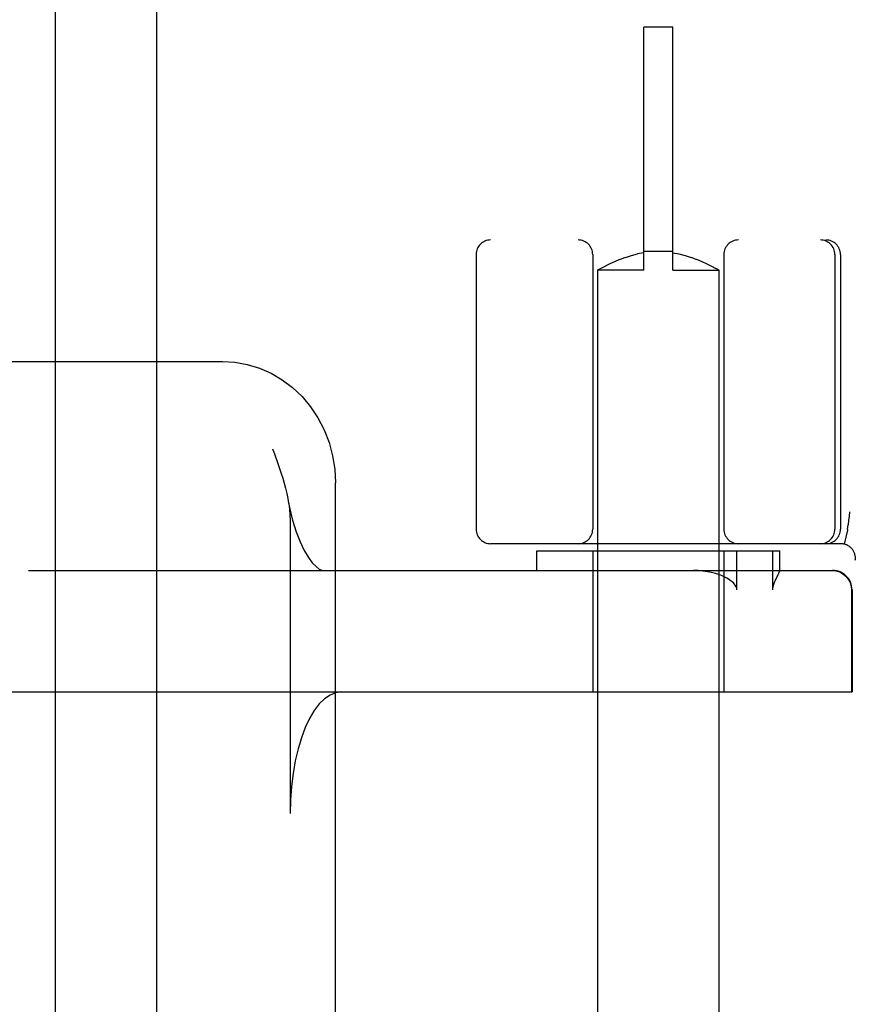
# Model space of a CAD drawing. Header units: inches. Extents: x 0 to 293, y 0 to 190.
# Tile 61 of 104: x 83.167 to 84.024, y 100.576 to 101.589. Entities that reach past the tile are written whole.
import ezdxf

# ---------------------------------------------------------------- set-up
doc = ezdxf.new("R2010")
doc.units = ezdxf.units.IN
doc.header["$LTSCALE"] = 16.12069
doc.header["$MEASUREMENT"] = 0
doc.linetypes.add('HIDDEN', pattern=[0.2, 0.1, -0.1])
doc.layers.add('DEFAULT_2', color=8, linetype='HIDDEN')
doc.layers.add('LEFT_OR_SECONDARY_DOOR_ASSEMBLY', color=7, linetype='CONTINUOUS')

msp = doc.modelspace()

# ---------------------------------------------------------------- linework, layer by layer
at = {"layer": 'DEFAULT_2', "color": 8, "linetype": 'HIDDEN'}
for p, q in [((83.8088, 101.3313), (83.8088, 101.5813)), ((83.8388, 101.5813), (83.8088, 101.5813)), ((83.8388, 101.3313), (83.8388, 101.5813)), ((86.1463, 101.3623), (83.6513, 101.3623)), ((83.6363, 101.3473), (83.6363, 101.0648)), ((83.7563, 101.3473), (83.7563, 101.0648)), ((83.7961, 101.3464), (83.8024, 101.3479)), ((83.8088, 101.3492), (83.8024, 101.3479)), ((83.8388, 101.3504), (83.8088, 101.3504)), ((83.8388, 101.3492), (83.8452, 101.3479)), ((83.8451, 101.3479), (83.8515, 101.3464)), ((83.8913, 101.3473), (83.8913, 101.0648)), ((84.0056, 101.3473), (84.0056, 101.0648)), ((84.0113, 101.3473), (84.0113, 101.0648)), ((83.7703, 101.3361), (83.7744, 101.338)), ((83.7743, 101.338), (83.7791, 101.3402)), ((83.779, 101.3401), (83.7843, 101.3424)), ((83.7843, 101.3423), (83.7901, 101.3445)), ((83.79, 101.3444), (83.7961, 101.3464)), ((83.8514, 101.3464), (83.8575, 101.3444)), ((83.8575, 101.3445), (83.8633, 101.3423)), ((83.8632, 101.3424), (83.8685, 101.3401)), ((83.8685, 101.3402), (83.8732, 101.338)), ((83.8732, 101.338), (83.8772, 101.3361)), ((83.7616, 101.3315), (83.7613, 101.3313)), ((83.7613, 101.3313), (83.7613, 97.8813)), ((83.8088, 101.3313), (83.7613, 101.3313)), ((83.7616, 101.3315), (83.7645, 101.3331)), ((83.7645, 101.333), (83.7671, 101.3344)), ((83.767, 101.3344), (83.7704, 101.3361)), ((83.8388, 101.3313), (83.8863, 101.3313)), ((83.8771, 101.3361), (83.8805, 101.3344)), ((83.8804, 101.3344), (83.883, 101.333)), ((83.8849, 101.332), (83.8859, 101.3315)), ((83.8863, 101.3313), (83.8863, 97.8813)), ((81.9904, 101.2373), (83.3753, 101.2373)), ((83.4269, 101.1473), (83.4287, 101.1423)), ((83.4916, 100.5536), (83.4916, 101.1123)), ((83.4451, 101.0738), (83.4451, 100.7723)), ((84.0185, 101.0638), (84.0151, 101.0494)), ((84.0186, 101.0644), (84.0185, 101.0638)), ((84.0186, 101.0644), (84.0191, 101.0692)), ((84.0117, 101.0498), (83.6513, 101.0498)), ((83.6988, 101.0223), (83.6988, 101.0423)), ((83.6988, 101.0423), (83.9488, 101.0423)), ((83.7563, 101.0423), (83.7563, 100.8973)), ((83.8913, 101.0423), (83.8913, 100.8973)), ((83.9048, 101.0023), (83.9048, 101.0423)), ((83.9415, 101.0423), (83.9415, 101.0023)), ((83.9488, 101.022), (83.9488, 101.0423)), ((83.1756, 101.0223), (84.0032, 101.0223)), ((83.9469, 101.0177), (83.9451, 101.0141)), ((83.9487, 101.0223), (83.9488, 101.0221)), ((84.0228, 101.0023), (84.0228, 100.8973)), ((84.0232, 101.0023), (84.0232, 100.8973)), ((83.1574, 100.8973), (84.0232, 100.8973))]:
    msp.add_line(p, q, dxfattribs=at)
for points in [[(83.8863, 101.3313), (83.8859, 101.3315), (83.883, 101.3331)], [(83.3753, 101.2373), (83.3882, 101.2365), (83.4009, 101.2342), (83.4133, 101.2304), (83.4253, 101.2251), (83.4367, 101.2184), (83.4474, 101.2104), (83.4572, 101.2011), (83.4659, 101.1906), (83.4736, 101.1792), (83.4799, 101.1669), (83.485, 101.1538), (83.4887, 101.1403), (83.4909, 101.1264), (83.4916, 101.1123)], [(83.4287, 101.1423), (83.4323, 101.1322), (83.434, 101.1272), (83.4357, 101.1222), (83.4373, 101.1171), (83.4388, 101.112), (83.4402, 101.1068), (83.4415, 101.1016), (83.4426, 101.0963), (83.4431, 101.0937)], [(83.4431, 101.0937), (83.4444, 101.0871), (83.4475, 101.074), (83.4511, 101.0621), (83.4552, 101.0517), (83.4594, 101.0428), (83.4637, 101.0356), (83.4678, 101.0301), (83.4717, 101.0262), (83.475, 101.0237), (83.4777, 101.0225), (83.4795, 101.0223)], [(83.4431, 101.0937), (83.4436, 101.0908), (83.4444, 101.0853), (83.4448, 101.0796), (83.4451, 101.0738)], [(84.0206, 101.0827), (84.0201, 101.0783), (84.0196, 101.0738), (84.0191, 101.0692)], [(83.8929, 101.0151), (83.8897, 101.0166), (83.8863, 101.018), (83.8826, 101.0192), (83.8786, 101.0202), (83.8744, 101.021), (83.8698, 101.0217), (83.865, 101.0221), (83.8599, 101.0223)], [(83.9048, 101.0023), (83.9046, 101.0036), (83.9042, 101.0049), (83.9036, 101.0062), (83.9029, 101.0073), (83.902, 101.0084), (83.9011, 101.0094), (83.9, 101.0104), (83.8988, 101.0114), (83.8975, 101.0123), (83.896, 101.0133), (83.8945, 101.0142), (83.8929, 101.0151)], [(83.9451, 101.0141), (83.9446, 101.0131), (83.9442, 101.0121), (83.9437, 101.0111), (83.9432, 101.01), (83.9428, 101.0089), (83.9424, 101.0077), (83.942, 101.0064), (83.9417, 101.0051), (83.9415, 101.0037), (83.9415, 101.0023)], [(83.9488, 101.0221), (83.9487, 101.0218), (83.9486, 101.0213), (83.9483, 101.0208), (83.948, 101.0201), (83.9477, 101.0193), (83.9473, 101.0186), (83.9469, 101.0177)], [(84.0028, 101.0223), (84.0067, 101.0219), (84.0105, 101.0207), (84.0139, 101.0189), (84.017, 101.0164), (84.0194, 101.0134), (84.0213, 101.0099), (84.0224, 101.0062), (84.0228, 101.0023)], [(83.4977, 100.8973), (83.4917, 100.8965), (83.486, 100.8941), (83.4803, 100.8902), (83.4748, 100.8849), (83.4697, 100.8781), (83.4649, 100.87), (83.4605, 100.8606), (83.4565, 100.8502), (83.4531, 100.8388), (83.4503, 100.8265), (83.448, 100.8135), (83.4464, 100.8001), (83.4454, 100.7863), (83.4451, 100.7723)]]:
    msp.add_lwpolyline(points, dxfattribs=at)
for centre, radius, start, end in [((83.6513, 101.3473), 0.015, 90, 180), ((83.7413, 101.3473), 0.015, 0, 90), ((83.9063, 101.3473), 0.015, 90, 180), ((83.9906, 101.3473), 0.015, 0, 90), ((83.9963, 101.3473), 0.015, 0, 90), ((83.6513, 101.0648), 0.015, 180, 270), ((83.7413, 101.0648), 0.015, 270, 360), ((83.9063, 101.0648), 0.015, 180, 270), ((83.9906, 101.0648), 0.015, 270, 360), ((83.9963, 101.0648), 0.015, 270, 360), ((84.0117, 101.0348), 0.015, 353.0043, 90), ((84.0032, 101.0023), 0.02, 0, 90)]:
    msp.add_arc(centre, radius, start, end, dxfattribs=at)
at = {"layer": 'LEFT_OR_SECONDARY_DOOR_ASSEMBLY', "color": 8, "linetype": 'HIDDEN'}
msp.add_line((83.2033, 131.0083), (83.2033, 68.7163), dxfattribs=at)
at = {"layer": 'LEFT_OR_SECONDARY_DOOR_ASSEMBLY', "color": 3, "linetype": 'Continuous'}
msp.add_line((83.3073, 131.0083), (83.3073, 68.7163), dxfattribs=at)

doc.saveas('drawing.dxf')
